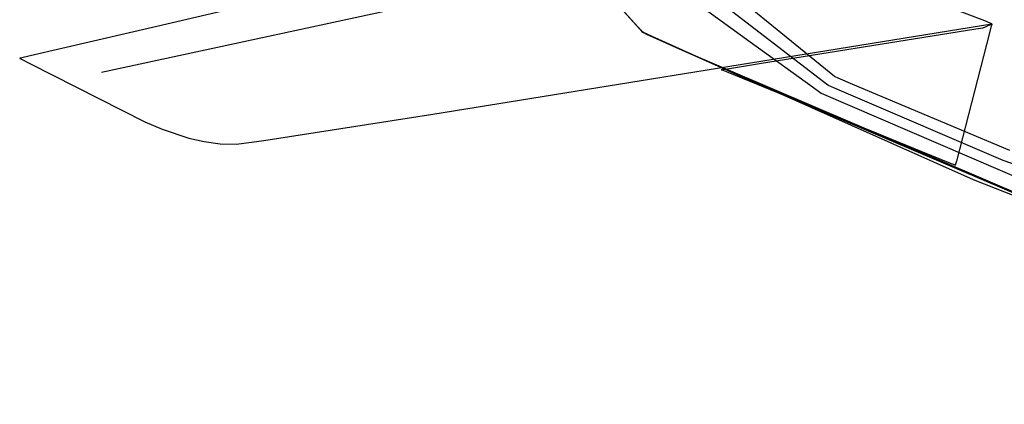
# Model space of a CAD drawing. Extents: x -3.57 to 3.57, y -2.08 to 2.06.
# Tile 13 of 219: x -3.44 to -3.21, y -0.41 to -0.32. Entities that reach past the tile are written whole.
import ezdxf

# ---------------------------------------------------------------- set-up
doc = ezdxf.new("R2010")
doc.units = 0

msp = doc.modelspace()

# ---------------------------------------------------------------- linework, layer by layer
at = {"layer": 'Layer 1', "color": 7, "linetype": 'CONTINUOUS'}
for p, q in [((-3.304229, -0.293229), (-3.251882, -0.336008)), ((-3.305658, -0.297698), (-3.25339, -0.337988)), ((-3.318605, -0.300631), (-3.295756, -0.325925)), ((-3.271153, -0.328176), (-3.308076, -0.301429)), ((-3.32463, -0.30541), (-3.406856, -0.324578)), ((-3.29772, -0.32375), (-3.313431, -0.306358)), ((-3.29772, -0.32375), (-3.313431, -0.306358)), ((-3.29772, -0.32375), (-3.313431, -0.306358)), ((-3.29772, -0.32375), (-3.313431, -0.306358)), ((-3.29772, -0.32375), (-3.313431, -0.306358)), ((-3.29772, -0.32375), (-3.313431, -0.306358)), ((-3.29772, -0.32375), (-3.313431, -0.306358)), ((-3.29772, -0.32375), (-3.313431, -0.306358)), ((-3.29772, -0.32375), (-3.313431, -0.306358)), ((-3.29772, -0.32375), (-3.313431, -0.306358)), ((-3.29772, -0.32375), (-3.313431, -0.306358)), ((-3.29772, -0.32375), (-3.313431, -0.306358)), ((-3.29772, -0.32375), (-3.313431, -0.306358)), ((-3.29772, -0.32375), (-3.313431, -0.306358)), ((-3.29772, -0.32375), (-3.313431, -0.306358)), ((-3.304911, -0.310361), (-3.419465, -0.335138)), ((-3.30188, -0.319146), (-3.296255, -0.325373)), ((-3.30188, -0.319146), (-3.296255, -0.325373)), ((-3.217531, -0.32335), (-3.229601, -0.318712)), ((-3.34372, -0.344676), (-3.215898, -0.324)), ((-3.295955, -0.325705), (-3.29772, -0.32375)), ((-3.295955, -0.325705), (-3.29772, -0.32375)), ((-3.295955, -0.325705), (-3.29772, -0.32375)), ((-3.295955, -0.325705), (-3.29772, -0.32375)), ((-3.295955, -0.325705), (-3.29772, -0.32375)), ((-3.295955, -0.325705), (-3.29772, -0.32375)), ((-3.295955, -0.325705), (-3.29772, -0.32375)), ((-3.295955, -0.325705), (-3.29772, -0.32375)), ((-3.295955, -0.325705), (-3.29772, -0.32375)), ((-3.295955, -0.325705), (-3.29772, -0.32375)), ((-3.295955, -0.325705), (-3.29772, -0.32375)), ((-3.295955, -0.325705), (-3.29772, -0.32375)), ((-3.295955, -0.325705), (-3.29772, -0.32375)), ((-3.295955, -0.325705), (-3.29772, -0.32375)), ((-3.295955, -0.325705), (-3.29772, -0.32375)), ((-3.216266, -0.323853), (-3.217531, -0.32335)), ((-3.215966, -0.323972), (-3.216266, -0.323853)), ((-3.215905, -0.323997), (-3.215966, -0.323972)), ((-3.2159, -0.323999), (-3.215905, -0.323997)), ((-3.215898, -0.324), (-3.2159, -0.323999)), ((-3.215898, -0.324), (-3.215898, -0.324)), ((-3.215898, -0.324), (-3.215898, -0.324)), ((-3.215898, -0.324), (-3.215898, -0.324)), ((-3.215898, -0.324), (-3.215898, -0.324)), ((-3.215898, -0.324), (-3.215898, -0.324)), ((-3.406856, -0.324578), (-3.435805, -0.331326)), ((-3.296255, -0.325373), (-3.295799, -0.325878)), ((-3.296255, -0.325373), (-3.295799, -0.325878)), ((-3.295793, -0.325884), (-3.295955, -0.325705)), ((-3.295793, -0.325884), (-3.295955, -0.325705)), ((-3.295793, -0.325884), (-3.295955, -0.325705)), ((-3.295793, -0.325884), (-3.295955, -0.325705)), ((-3.295793, -0.325884), (-3.295955, -0.325705)), ((-3.295793, -0.325884), (-3.295955, -0.325705)), ((-3.295793, -0.325884), (-3.295955, -0.325705)), ((-3.295793, -0.325884), (-3.295955, -0.325705)), ((-3.295793, -0.325884), (-3.295955, -0.325705)), ((-3.295793, -0.325884), (-3.295955, -0.325705)), ((-3.295793, -0.325884), (-3.295955, -0.325705)), ((-3.295793, -0.325884), (-3.295955, -0.325705)), ((-3.295793, -0.325884), (-3.295955, -0.325705)), ((-3.295793, -0.325884), (-3.295955, -0.325705)), ((-3.295793, -0.325884), (-3.295955, -0.325705)), ((-3.295799, -0.325878), (-3.295762, -0.325918)), ((-3.295799, -0.325878), (-3.295762, -0.325918)), ((-3.29576, -0.325921), (-3.295793, -0.325884)), ((-3.29576, -0.325921), (-3.295793, -0.325884)), ((-3.29576, -0.325921), (-3.295793, -0.325884)), ((-3.29576, -0.325921), (-3.295793, -0.325884)), ((-3.29576, -0.325921), (-3.295793, -0.325884)), ((-3.29576, -0.325921), (-3.295793, -0.325884)), ((-3.29576, -0.325921), (-3.295793, -0.325884)), ((-3.29576, -0.325921), (-3.295793, -0.325884)), ((-3.29576, -0.325921), (-3.295793, -0.325884)), ((-3.29576, -0.325921), (-3.295793, -0.325884)), ((-3.29576, -0.325921), (-3.295793, -0.325884)), ((-3.29576, -0.325921), (-3.295793, -0.325884)), ((-3.29576, -0.325921), (-3.295793, -0.325884)), ((-3.29576, -0.325921), (-3.295793, -0.325884)), ((-3.29576, -0.325921), (-3.295793, -0.325884)), ((-3.295762, -0.325918), (-3.295756, -0.325925)), ((-3.295762, -0.325918), (-3.295756, -0.325925)), ((-3.295757, -0.325924), (-3.29576, -0.325921)), ((-3.295757, -0.325924), (-3.29576, -0.325921)), ((-3.295757, -0.325924), (-3.29576, -0.325921)), ((-3.295757, -0.325924), (-3.29576, -0.325921)), ((-3.295757, -0.325924), (-3.29576, -0.325921)), ((-3.295757, -0.325924), (-3.29576, -0.325921)), ((-3.295757, -0.325924), (-3.29576, -0.325921)), ((-3.295757, -0.325924), (-3.29576, -0.325921)), ((-3.295757, -0.325924), (-3.29576, -0.325921)), ((-3.295757, -0.325924), (-3.29576, -0.325921)), ((-3.295757, -0.325924), (-3.29576, -0.325921)), ((-3.295757, -0.325924), (-3.29576, -0.325921)), ((-3.295757, -0.325924), (-3.29576, -0.325921)), ((-3.295757, -0.325924), (-3.29576, -0.325921)), ((-3.295757, -0.325924), (-3.29576, -0.325921)), ((-3.295756, -0.325925), (-3.295757, -0.325924)), ((-3.295756, -0.325925), (-3.295757, -0.325924)), ((-3.295756, -0.325925), (-3.295757, -0.325924)), ((-3.295756, -0.325925), (-3.295757, -0.325924)), ((-3.295756, -0.325925), (-3.295757, -0.325924)), ((-3.295756, -0.325925), (-3.295757, -0.325924)), ((-3.295756, -0.325925), (-3.295757, -0.325924)), ((-3.295756, -0.325925), (-3.295757, -0.325924)), ((-3.295756, -0.325925), (-3.295757, -0.325924)), ((-3.295756, -0.325925), (-3.295757, -0.325924)), ((-3.295756, -0.325925), (-3.295757, -0.325924)), ((-3.295756, -0.325925), (-3.295757, -0.325924)), ((-3.295756, -0.325925), (-3.295757, -0.325924)), ((-3.295756, -0.325925), (-3.295757, -0.325924)), ((-3.295756, -0.325925), (-3.295757, -0.325924)), ((-3.295756, -0.325925), (-3.295756, -0.325925)), ((-3.295756, -0.325925), (-3.295756, -0.325925)), ((-3.295756, -0.325925), (-3.295756, -0.325925)), ((-3.295756, -0.325925), (-3.295756, -0.325925)), ((-3.295756, -0.325925), (-3.295756, -0.325925)), ((-3.295756, -0.325925), (-3.295756, -0.325925)), ((-3.295756, -0.325925), (-3.295756, -0.325925)), ((-3.295756, -0.325925), (-3.295755, -0.325926)), ((-3.295755, -0.325926), (-3.295756, -0.325925)), ((-3.295756, -0.325925), (-3.295756, -0.325925)), ((-3.295756, -0.325925), (-3.295756, -0.325925)), ((-3.295756, -0.325925), (-3.295756, -0.325925)), ((-3.295756, -0.325925), (-3.295756, -0.325925)), ((-3.295756, -0.325925), (-3.295756, -0.325925)), ((-3.295756, -0.325925), (-3.295756, -0.325925)), ((-3.295756, -0.325925), (-3.295756, -0.325925)), ((-3.295755, -0.325926), (-3.295756, -0.325925)), ((-3.295756, -0.325925), (-3.295756, -0.325925)), ((-3.295756, -0.325925), (-3.295756, -0.325925)), ((-3.295756, -0.325925), (-3.295756, -0.325925)), ((-3.295756, -0.325925), (-3.295756, -0.325925)), ((-3.295756, -0.325925), (-3.295756, -0.325925)), ((-3.295756, -0.325925), (-3.295756, -0.325925)), ((-3.295756, -0.325925), (-3.295756, -0.325925)), ((-3.295755, -0.325926), (-3.295756, -0.325925)), ((-3.295756, -0.325925), (-3.295756, -0.325925)), ((-3.295756, -0.325925), (-3.295756, -0.325925)), ((-3.295756, -0.325925), (-3.295756, -0.325925)), ((-3.295756, -0.325925), (-3.295756, -0.325925)), ((-3.295756, -0.325925), (-3.295756, -0.325925)), ((-3.295756, -0.325925), (-3.295756, -0.325925)), ((-3.295756, -0.325925), (-3.295756, -0.325925)), ((-3.295755, -0.325926), (-3.295756, -0.325925)), ((-3.295756, -0.325925), (-3.295756, -0.325925)), ((-3.295756, -0.325925), (-3.295756, -0.325925)), ((-3.295756, -0.325925), (-3.295756, -0.325925)), ((-3.295756, -0.325925), (-3.295756, -0.325925)), ((-3.295756, -0.325925), (-3.295756, -0.325925)), ((-3.295756, -0.325925), (-3.295756, -0.325925)), ((-3.295756, -0.325925), (-3.295756, -0.325925)), ((-3.295755, -0.325926), (-3.295756, -0.325925)), ((-3.295756, -0.325925), (-3.295756, -0.325925)), ((-3.295756, -0.325925), (-3.295756, -0.325925)), ((-3.295756, -0.325925), (-3.295756, -0.325925)), ((-3.295756, -0.325925), (-3.295756, -0.325925)), ((-3.295756, -0.325925), (-3.295756, -0.325925)), ((-3.295756, -0.325925), (-3.295756, -0.325925)), ((-3.295756, -0.325925), (-3.295756, -0.325925)), ((-3.295755, -0.325926), (-3.295756, -0.325925)), ((-3.295756, -0.325925), (-3.295756, -0.325925)), ((-3.295756, -0.325925), (-3.295756, -0.325925)), ((-3.295756, -0.325925), (-3.295756, -0.325925)), ((-3.295756, -0.325925), (-3.295756, -0.325925)), ((-3.295756, -0.325925), (-3.295756, -0.325925)), ((-3.295756, -0.325925), (-3.295756, -0.325925)), ((-3.295756, -0.325925), (-3.295756, -0.325925)), ((-3.295755, -0.325926), (-3.295756, -0.325925)), ((-3.295756, -0.325925), (-3.295756, -0.325925)), ((-3.295756, -0.325925), (-3.295756, -0.325925)), ((-3.295756, -0.325925), (-3.295756, -0.325925)), ((-3.295756, -0.325925), (-3.295756, -0.325925)), ((-3.295756, -0.325925), (-3.295756, -0.325925)), ((-3.295756, -0.325925), (-3.295756, -0.325925)), ((-3.295756, -0.325925), (-3.295756, -0.325925)), ((-3.295755, -0.325926), (-3.295756, -0.325925)), ((-3.295756, -0.325925), (-3.295756, -0.325925)), ((-3.295756, -0.325925), (-3.295756, -0.325925)), ((-3.295756, -0.325925), (-3.295756, -0.325925)), ((-3.295756, -0.325925), (-3.295756, -0.325925)), ((-3.295756, -0.325925), (-3.295756, -0.325925)), ((-3.295756, -0.325925), (-3.295756, -0.325925)), ((-3.295756, -0.325925), (-3.295756, -0.325925)), ((-3.295755, -0.325926), (-3.295756, -0.325925)), ((-3.295756, -0.325925), (-3.295756, -0.325925)), ((-3.295756, -0.325925), (-3.295756, -0.325925)), ((-3.295756, -0.325925), (-3.295756, -0.325925)), ((-3.295756, -0.325925), (-3.295756, -0.325925)), ((-3.295756, -0.325925), (-3.295756, -0.325925)), ((-3.295756, -0.325925), (-3.295756, -0.325925)), ((-3.295756, -0.325925), (-3.295756, -0.325925)), ((-3.295755, -0.325926), (-3.295756, -0.325925)), ((-3.295756, -0.325925), (-3.295756, -0.325925)), ((-3.295756, -0.325925), (-3.295756, -0.325925)), ((-3.295756, -0.325925), (-3.295756, -0.325925)), ((-3.295756, -0.325925), (-3.295756, -0.325925)), ((-3.295756, -0.325925), (-3.295756, -0.325925)), ((-3.295756, -0.325925), (-3.295756, -0.325925)), ((-3.295756, -0.325925), (-3.295756, -0.325925)), ((-3.295755, -0.325926), (-3.295756, -0.325925)), ((-3.295756, -0.325925), (-3.295756, -0.325925)), ((-3.295756, -0.325925), (-3.295756, -0.325925)), ((-3.295756, -0.325925), (-3.295756, -0.325925)), ((-3.295756, -0.325925), (-3.295756, -0.325925)), ((-3.295756, -0.325925), (-3.295756, -0.325925)), ((-3.295756, -0.325925), (-3.295756, -0.325925)), ((-3.295756, -0.325925), (-3.295756, -0.325925)), ((-3.295755, -0.325926), (-3.295756, -0.325925)), ((-3.295756, -0.325925), (-3.295756, -0.325925)), ((-3.295756, -0.325925), (-3.295756, -0.325925)), ((-3.295756, -0.325925), (-3.295756, -0.325925)), ((-3.295756, -0.325925), (-3.295756, -0.325925)), ((-3.295756, -0.325925), (-3.295756, -0.325925)), ((-3.295756, -0.325925), (-3.295756, -0.325925)), ((-3.295756, -0.325925), (-3.295756, -0.325925)), ((-3.295755, -0.325926), (-3.295756, -0.325925)), ((-3.295756, -0.325925), (-3.295756, -0.325925)), ((-3.295756, -0.325925), (-3.295756, -0.325925)), ((-3.295756, -0.325925), (-3.295756, -0.325925)), ((-3.295756, -0.325925), (-3.295756, -0.325925)), ((-3.295756, -0.325925), (-3.295756, -0.325925)), ((-3.295756, -0.325925), (-3.295756, -0.325925)), ((-3.295756, -0.325925), (-3.295756, -0.325925)), ((-3.295754, -0.325926), (-3.295756, -0.325925)), ((-3.295756, -0.325925), (-3.295756, -0.325925)), ((-3.295756, -0.325925), (-3.295756, -0.325925)), ((-3.295756, -0.325925), (-3.295756, -0.325925)), ((-3.295756, -0.325925), (-3.295756, -0.325925)), ((-3.295756, -0.325925), (-3.295756, -0.325925)), ((-3.295756, -0.325925), (-3.295756, -0.325925)), ((-3.295756, -0.325925), (-3.295756, -0.325925)), ((-3.295754, -0.325926), (-3.295756, -0.325925)), ((-3.295756, -0.325925), (-3.295756, -0.325925)), ((-3.295756, -0.325925), (-3.295756, -0.325925)), ((-3.295756, -0.325925), (-3.295756, -0.325925)), ((-3.295756, -0.325925), (-3.295756, -0.325925)), ((-3.295756, -0.325925), (-3.295756, -0.325925)), ((-3.295756, -0.325925), (-3.295756, -0.325925)), ((-3.295756, -0.325925), (-3.295756, -0.325925)), ((-3.295756, -0.325925), (-3.295756, -0.325925)), ((-3.295756, -0.325925), (-3.295756, -0.325925)), ((-3.295756, -0.325925), (-3.295756, -0.325925)), ((-3.295756, -0.325925), (-3.295756, -0.325925)), ((-3.295756, -0.325925), (-3.295756, -0.325925)), ((-3.295756, -0.325925), (-3.295756, -0.325925)), ((-3.295756, -0.325925), (-3.295756, -0.325925)), ((-3.295756, -0.325925), (-3.295755, -0.325926)), ((-3.295756, -0.325925), (-3.295756, -0.325925)), ((-3.295756, -0.325925), (-3.295756, -0.325925)), ((-3.295756, -0.325925), (-3.295756, -0.325925)), ((-3.295756, -0.325925), (-3.295756, -0.325925)), ((-3.295756, -0.325925), (-3.295755, -0.325926)), ((-3.295755, -0.325926), (-3.295753, -0.325927)), ((-3.295753, -0.325927), (-3.295755, -0.325926)), ((-3.295753, -0.325927), (-3.295755, -0.325926)), ((-3.295753, -0.325927), (-3.295755, -0.325926)), ((-3.295753, -0.325927), (-3.295755, -0.325926)), ((-3.295753, -0.325927), (-3.295755, -0.325926)), ((-3.295753, -0.325927), (-3.295755, -0.325926)), ((-3.295753, -0.325927), (-3.295755, -0.325926)), ((-3.295753, -0.325927), (-3.295755, -0.325926)), ((-3.295753, -0.325927), (-3.295755, -0.325926)), ((-3.295753, -0.325927), (-3.295755, -0.325926)), ((-3.295753, -0.325927), (-3.295755, -0.325926)), ((-3.295753, -0.325927), (-3.295755, -0.325926)), ((-3.295753, -0.325927), (-3.295755, -0.325926)), ((-3.295755, -0.325926), (-3.295753, -0.325927)), ((-3.295755, -0.325926), (-3.295751, -0.325927)), ((-3.295746, -0.32593), (-3.295754, -0.325926)), ((-3.295746, -0.32593), (-3.295754, -0.325926)), ((-3.295753, -0.325927), (-3.295742, -0.325931)), ((-3.295725, -0.325939), (-3.295753, -0.325927)), ((-3.295725, -0.325939), (-3.295753, -0.325927)), ((-3.295725, -0.325939), (-3.295753, -0.325927)), ((-3.295725, -0.325939), (-3.295753, -0.325927)), ((-3.295725, -0.325939), (-3.295753, -0.325927)), ((-3.295725, -0.325939), (-3.295753, -0.325927)), ((-3.295725, -0.325939), (-3.295753, -0.325927)), ((-3.295725, -0.325939), (-3.295753, -0.325927)), ((-3.295725, -0.325939), (-3.295753, -0.325927)), ((-3.295725, -0.325939), (-3.295753, -0.325927)), ((-3.295725, -0.325939), (-3.295753, -0.325927)), ((-3.295725, -0.325939), (-3.295753, -0.325927)), ((-3.295725, -0.325939), (-3.295753, -0.325927)), ((-3.295753, -0.325927), (-3.295742, -0.325931)), ((-3.295751, -0.325927), (-3.295737, -0.325934)), ((-3.292027, -0.327608), (-3.295746, -0.32593)), ((-3.292027, -0.327608), (-3.295746, -0.32593)), ((-3.295742, -0.325931), (-3.295631, -0.325982)), ((-3.295742, -0.325931), (-3.295631, -0.325982)), ((-3.295737, -0.325934), (-3.295586, -0.326002)), ((-3.291749, -0.327733), (-3.295725, -0.325939)), ((-3.291749, -0.327733), (-3.295725, -0.325939)), ((-3.291749, -0.327733), (-3.295725, -0.325939)), ((-3.291749, -0.327733), (-3.295725, -0.325939)), ((-3.291749, -0.327733), (-3.295725, -0.325939)), ((-3.291749, -0.327733), (-3.295725, -0.325939)), ((-3.291749, -0.327733), (-3.295725, -0.325939)), ((-3.295342, -0.326112), (-3.295725, -0.325939)), ((-3.291749, -0.327733), (-3.295725, -0.325939)), ((-3.295342, -0.326112), (-3.295725, -0.325939)), ((-3.295342, -0.326112), (-3.295725, -0.325939)), ((-3.291749, -0.327733), (-3.295725, -0.325939)), ((-3.291749, -0.327733), (-3.295725, -0.325939)), ((-3.295631, -0.325982), (-3.295085, -0.326228)), ((-3.295631, -0.325982), (-3.295085, -0.326228)), ((-3.295586, -0.326002), (-3.294846, -0.326336)), ((-3.293331, -0.32702), (-3.295342, -0.326112)), ((-3.293331, -0.32702), (-3.295342, -0.326112)), ((-3.293331, -0.32702), (-3.295342, -0.326112)), ((-3.295085, -0.326228), (-3.292775, -0.32727)), ((-3.295085, -0.326228), (-3.292775, -0.32727)), ((-3.294846, -0.326336), (-3.286709, -0.330003)), ((-3.284969, -0.330786), (-3.293331, -0.32702)), ((-3.284969, -0.330786), (-3.293331, -0.32702)), ((-3.284969, -0.330786), (-3.293331, -0.32702)), ((-3.292775, -0.32727), (-3.27061, -0.337233)), ((-3.292775, -0.32727), (-3.27061, -0.337233)), ((-3.268857, -0.338019), (-3.292027, -0.327608)), ((-3.268857, -0.338019), (-3.292027, -0.327608)), ((-3.268238, -0.338296), (-3.291749, -0.327733)), ((-3.268238, -0.338296), (-3.291749, -0.327733)), ((-3.268238, -0.338296), (-3.291749, -0.327733)), ((-3.268238, -0.338296), (-3.291749, -0.327733)), ((-3.268238, -0.338296), (-3.291749, -0.327733)), ((-3.268238, -0.338296), (-3.291749, -0.327733)), ((-3.268238, -0.338296), (-3.291749, -0.327733)), ((-3.268238, -0.338296), (-3.291749, -0.327733)), ((-3.268238, -0.338296), (-3.291749, -0.327733)), ((-3.268238, -0.338296), (-3.291749, -0.327733)), ((-3.256713, -0.338636), (-3.271153, -0.328176)), ((-3.286709, -0.330003), (-3.110059, -0.405621)), ((-3.220118, -0.359687), (-3.284969, -0.330786)), ((-3.220118, -0.359687), (-3.284969, -0.330786)), ((-3.220118, -0.359687), (-3.284969, -0.330786)), ((-3.438188, -0.331882), (-3.438189, -0.331882)), ((-3.438189, -0.331882), (-3.438189, -0.331882)), ((-3.438189, -0.331882), (-3.438189, -0.331882)), ((-3.438189, -0.331882), (-3.438189, -0.331882)), ((-3.438189, -0.331882), (-3.438189, -0.331882)), ((-3.438189, -0.331882), (-3.438189, -0.331882)), ((-3.438189, -0.331882), (-3.438189, -0.331882)), ((-3.438189, -0.331882), (-3.438189, -0.331882)), ((-3.438189, -0.331882), (-3.438189, -0.331882)), ((-3.438189, -0.331882), (-3.438188, -0.331882)), ((-3.438178, -0.331879), (-3.438188, -0.331882)), ((-3.438188, -0.331882), (-3.438184, -0.331884)), ((-3.438184, -0.331884), (-3.438146, -0.331904)), ((-3.43803, -0.331845), (-3.438178, -0.331879)), ((-3.438146, -0.331904), (-3.437957, -0.332)), ((-3.435805, -0.331326), (-3.43803, -0.331845)), ((-3.437957, -0.332), (-3.435899, -0.333046)), ((-3.435899, -0.333046), (-3.40954, -0.346435)), ((-3.27061, -0.337233), (-3.11277, -0.404531)), ((-3.27061, -0.337233), (-3.11277, -0.404531)), ((-3.251882, -0.336008), (-3.251882, -0.336008)), ((-3.251882, -0.336008), (-3.251882, -0.336008)), ((-3.251882, -0.336008), (-3.251882, -0.336008)), ((-3.251882, -0.336008), (-3.251881, -0.336008)), ((-3.251881, -0.336008), (-3.251877, -0.33601)), ((-3.251877, -0.33601), (-3.251861, -0.336017)), ((-3.251861, -0.336017), (-3.251795, -0.336046)), ((-3.251795, -0.336046), (-3.251105, -0.336346)), ((-3.251105, -0.336346), (-3.247749, -0.337799)), ((-3.108479, -0.406255), (-3.268857, -0.338019)), ((-3.108479, -0.406255), (-3.268857, -0.338019)), ((-3.106974, -0.406858), (-3.268238, -0.338296)), ((-3.106974, -0.406858), (-3.268238, -0.338296)), ((-3.106974, -0.406858), (-3.268238, -0.338296)), ((-3.106974, -0.406858), (-3.268238, -0.338296)), ((-3.106974, -0.406858), (-3.268238, -0.338296)), ((-3.106974, -0.406858), (-3.268238, -0.338296)), ((-3.106974, -0.406858), (-3.268238, -0.338296)), ((-3.106974, -0.406858), (-3.268238, -0.338296)), ((-3.106974, -0.406858), (-3.268238, -0.338296)), ((-3.106974, -0.406858), (-3.268238, -0.338296)), ((-3.255237, -0.339705), (-3.256713, -0.338636)), ((-3.254928, -0.339929), (-3.255237, -0.339705)), ((-3.254899, -0.33995), (-3.254928, -0.339929)), ((-3.254892, -0.339955), (-3.254899, -0.33995)), ((-3.25339, -0.337988), (-3.25339, -0.337988)), ((-3.25339, -0.337988), (-3.25339, -0.337988)), ((-3.25339, -0.337988), (-3.253389, -0.337988)), ((-3.253389, -0.337988), (-3.253389, -0.337989)), ((-3.253389, -0.337989), (-3.253385, -0.33799)), ((-3.253385, -0.33799), (-3.253368, -0.337998)), ((-3.253368, -0.337998), (-3.253303, -0.338027)), ((-3.253303, -0.338027), (-3.252613, -0.338333)), ((-3.252613, -0.338333), (-3.249256, -0.339815)), ((-3.249256, -0.339815), (-3.213377, -0.355215)), ((-3.247749, -0.337799), (-3.211876, -0.352895)), ((-3.25489, -0.339956), (-3.254892, -0.339955)), ((-3.25489, -0.339957), (-3.25489, -0.339956)), ((-3.254889, -0.339957), (-3.25489, -0.339957)), ((-3.25489, -0.339957), (-3.25489, -0.339957)), ((-3.25489, -0.339957), (-3.25489, -0.339957)), ((-3.25489, -0.339957), (-3.25489, -0.339957)), ((-3.25488, -0.339961), (-3.254889, -0.339957)), ((-3.181188, -0.371725), (-3.25488, -0.339961)), ((-3.40954, -0.346435), (-3.405605, -0.348134)), ((-3.382333, -0.350713), (-3.34372, -0.344676)), ((-3.405605, -0.348134), (-3.399508, -0.350156)), ((-3.399508, -0.350156), (-3.395983, -0.350963)), ((-3.395983, -0.350963), (-3.392318, -0.351462)), ((-3.388648, -0.351522), (-3.382333, -0.350713)), ((-3.392318, -0.351462), (-3.388648, -0.351522)), ((-3.213377, -0.355215), (-2.956352, -0.443407)), ((-2.996661, -0.448554), (-3.220118, -0.359687)), ((-2.996661, -0.448554), (-3.220118, -0.359687)), ((-2.996661, -0.448554), (-3.220118, -0.359687))]:
    msp.add_line(p, q, dxfattribs=at)
at = {"layer": 'Layer 1', "color": 8, "linetype": 'CONTINUOUS'}
for p, q in [((-3.217502, -0.32473), (-3.215898, -0.324)), ((-3.215929, -0.324122), (-3.216038, -0.324543)), ((-3.215903, -0.324023), (-3.215929, -0.324122)), ((-3.215898, -0.324002), (-3.215903, -0.324023)), ((-3.215898, -0.324), (-3.215898, -0.324)), ((-3.215898, -0.324), (-3.215898, -0.324)), ((-3.215898, -0.324), (-3.215898, -0.324)), ((-3.215898, -0.324), (-3.215898, -0.324)), ((-3.215898, -0.324), (-3.215898, -0.324)), ((-3.215898, -0.324), (-3.215898, -0.324001)), ((-3.215898, -0.324001), (-3.215898, -0.324002)), ((-3.26903, -0.333107), (-3.219589, -0.325146)), ((-3.219589, -0.325146), (-3.217991, -0.324889)), ((-3.217991, -0.324889), (-3.217776, -0.324854)), ((-3.217776, -0.324854), (-3.217776, -0.324854)), ((-3.217776, -0.324854), (-3.217776, -0.324854)), ((-3.217776, -0.324854), (-3.217776, -0.324854)), ((-3.217776, -0.324854), (-3.217776, -0.324854)), ((-3.217776, -0.324854), (-3.217776, -0.324854)), ((-3.217776, -0.324854), (-3.217776, -0.324854)), ((-3.217776, -0.324854), (-3.217776, -0.324854)), ((-3.217776, -0.324854), (-3.217776, -0.324854)), ((-3.217776, -0.324854), (-3.217776, -0.324854)), ((-3.217776, -0.324854), (-3.217776, -0.324854)), ((-3.217776, -0.324854), (-3.217776, -0.324854)), ((-3.217776, -0.324854), (-3.217775, -0.324854)), ((-3.217775, -0.324854), (-3.217774, -0.324854)), ((-3.217774, -0.324854), (-3.217769, -0.324851)), ((-3.217769, -0.324851), (-3.217744, -0.32484)), ((-3.217744, -0.32484), (-3.217502, -0.32473)), ((-3.216038, -0.324543), (-3.217118, -0.328723)), ((-3.217118, -0.328723), (-3.224015, -0.355411)), ((-3.276773, -0.334354), (-3.26903, -0.333107)), ((-3.277779, -0.334516), (-3.27778, -0.334516)), ((-3.27778, -0.334516), (-3.27778, -0.334516)), ((-3.27778, -0.334516), (-3.27778, -0.334516)), ((-3.27778, -0.334516), (-3.27778, -0.334516)), ((-3.27778, -0.334516), (-3.27778, -0.334516)), ((-3.27778, -0.334516), (-3.27778, -0.334516)), ((-3.27778, -0.334516), (-3.277779, -0.334516)), ((-3.277702, -0.334547), (-3.277779, -0.334516)), ((-3.277779, -0.334516), (-3.277779, -0.334516)), ((-3.277779, -0.334516), (-3.277778, -0.334516)), ((-3.277778, -0.334516), (-3.277775, -0.334515)), ((-3.277775, -0.334515), (-3.277738, -0.334509)), ((-3.277738, -0.334509), (-3.277554, -0.334479)), ((-3.276162, -0.335177), (-3.277702, -0.334547)), ((-3.277554, -0.334479), (-3.276773, -0.334354)), ((-3.23207, -0.3532), (-3.276162, -0.335177)), ((-3.225165, -0.356023), (-3.23207, -0.3532)), ((-3.224015, -0.355411), (-3.224256, -0.356343)), ((-3.224469, -0.356308), (-3.225165, -0.356023)), ((-3.224305, -0.356375), (-3.224469, -0.356308)), ((-3.224272, -0.356388), (-3.224305, -0.356375)), ((-3.224269, -0.356389), (-3.224272, -0.356388)), ((-3.224268, -0.35639), (-3.224269, -0.356389)), ((-3.224256, -0.356343), (-3.224268, -0.35639)), ((-3.224268, -0.35639), (-3.224268, -0.35639)), ((-3.224268, -0.35639), (-3.224268, -0.35639)), ((-3.224268, -0.35639), (-3.224268, -0.35639)), ((-3.224268, -0.35639), (-3.224268, -0.35639)), ((-3.224268, -0.35639), (-3.224268, -0.35639)), ((-3.224268, -0.35639), (-3.224268, -0.35639)), ((-3.224268, -0.35639), (-3.224268, -0.35639)), ((-3.224268, -0.35639), (-3.224268, -0.35639))]:
    msp.add_line(p, q, dxfattribs=at)

doc.saveas('drawing.dxf')
